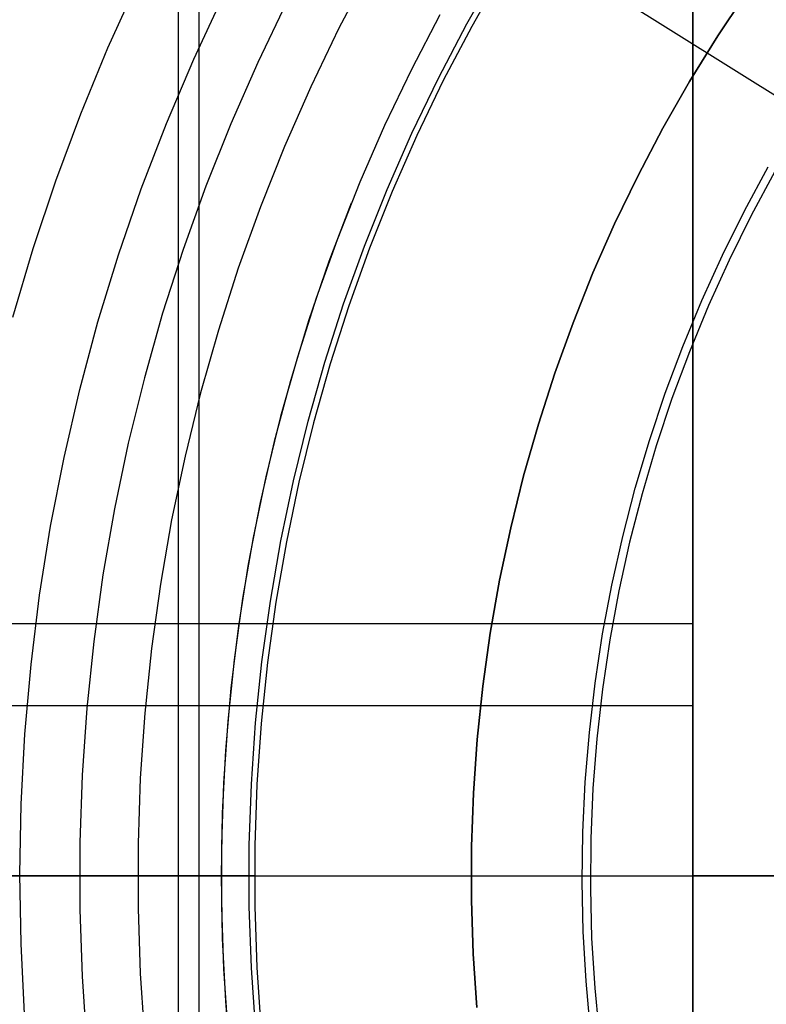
# Model space of a CAD drawing. Header units: millimetres. Extents: x 6038 to 7358, y -8545 to -7225.
# Tile 84 of 256: x 6653 to 6670, y -7888 to -7865. Entities that reach past the tile are written whole.
import ezdxf

# ---------------------------------------------------------------- set-up
doc = ezdxf.new("R2010")
doc.units = ezdxf.units.MM
doc.layers.add('color', color=7, linetype='Continuous')
doc.layers.add('luz', color=7, linetype='Continuous')

msp = doc.modelspace()

# ---------------------------------------------------------------- linework, layer by layer
at = {"color": 7, "true_color": 0xffffff}
for p, q in [((6668.316, -7919.572, 61.793), (6668.316, -7842.081, 79.683)), ((6668.316, -7842.081, 71.961), (6668.316, -7915.874, 54.924)), ((6668.316, -7919.572, 61.793), (6668.316, -7842.081, 79.683)), ((6668.316, -7842.081, 71.961), (6668.316, -7915.874, 54.924)), ((6668.316, -7842.081, 76.249), (6668.316, -7917.604, 58.813)), ((6657.196, -7917.3, 62.317), (6657.196, -7852.688, 77.234)), ((6656.724, -7853.305, 69.37), (6656.724, -7900.355, 58.507)), ((6668.316, -7907.687, 258.059), (6668.316, -7861.646, 258.059)), ((6668.316, -7907.687, 258.059), (6668.316, -7861.646, 258.059)), ((6668.316, -7907.687, 261.059), (6668.316, -7861.646, 261.059)), ((6668.316, -7907.687, 259.559), (6668.316, -7861.646, 259.559)), ((6668.316, -7907.687, 261.059), (6668.316, -7861.646, 261.059)), ((6661.026, -7864.266, 52.515), (6660.344, -7865.566, 52.515)), ((6661.026, -7864.266, 52.515), (6660.344, -7865.566, 52.515)), ((6663.224, -7865.469, 199.6), (6663.908, -7864.269, 199.6)), ((6663.224, -7865.469, 199.6), (6663.908, -7864.269, 199.6)), ((6664.016, -7864.333, 200.6), (6663.334, -7865.529, 200.6)), ((6664.016, -7864.333, 200.6), (6663.334, -7865.529, 200.6)), ((6655.138, -7866.014, 62.1), (6655.802, -7864.548, 62.1)), ((6655.138, -7866.014, 62.1), (6655.802, -7864.548, 62.1)), ((6657.072, -7866.269, 60.689), (6657.738, -7864.842, 60.689)), ((6657.072, -7866.269, 60.689), (6657.738, -7864.842, 60.689)), ((6659.172, -7864.976, 105.1), (6658.515, -7866.339, 105.1)), ((6659.172, -7864.976, 105.1), (6658.515, -7866.339, 105.1)), ((6662.62, -7865.265, 51.1), (6661.975, -7866.502, 51.1)), ((6662.62, -7865.265, 51.1), (6661.975, -7866.502, 51.1)), ((6660.344, -7865.566, 52.515), (6659.707, -7866.888, 52.515)), ((6660.344, -7865.566, 52.515), (6659.707, -7866.888, 52.515)), ((6662.583, -7866.692, 199.6), (6663.224, -7865.469, 199.6)), ((6662.583, -7866.692, 199.6), (6663.224, -7865.469, 199.6)), ((6663.334, -7865.529, 200.6), (6662.695, -7866.748, 200.6)), ((6663.334, -7865.529, 200.6), (6662.695, -7866.748, 200.6)), ((6654.526, -7867.502, 62.1), (6655.138, -7866.014, 62.1)), ((6654.526, -7867.502, 62.1), (6655.138, -7866.014, 62.1)), ((6656.455, -7867.719, 60.689), (6657.072, -7866.269, 60.689)), ((6656.455, -7867.719, 60.689), (6657.072, -7866.269, 60.689)), ((6658.515, -7866.339, 105.1), (6657.906, -7867.723, 105.1)), ((6658.515, -7866.339, 105.1), (6657.906, -7867.723, 105.1)), ((6661.975, -7866.502, 51.1), (6661.373, -7867.76, 51.1)), ((6661.975, -7866.502, 51.1), (6661.373, -7867.76, 51.1)), ((6661.983, -7867.936, 199.6), (6662.583, -7866.692, 199.6)), ((6661.983, -7867.936, 199.6), (6662.583, -7866.692, 199.6)), ((6659.707, -7866.888, 52.515), (6659.117, -7868.231, 52.515)), ((6659.707, -7866.888, 52.515), (6659.117, -7868.231, 52.515)), ((6662.695, -7866.748, 200.6), (6662.097, -7867.988, 200.6)), ((6662.695, -7866.748, 200.6), (6662.097, -7867.988, 200.6)), ((6653.964, -7869.009, 62.1), (6654.526, -7867.502, 62.1)), ((6653.964, -7869.009, 62.1), (6654.526, -7867.502, 62.1)), ((6655.889, -7869.189, 60.689), (6656.455, -7867.719, 60.689)), ((6655.889, -7869.189, 60.689), (6656.455, -7867.719, 60.689)), ((6657.906, -7867.723, 105.1), (6657.346, -7869.128, 105.1)), ((6657.906, -7867.723, 105.1), (6657.346, -7869.128, 105.1)), ((6661.373, -7867.76, 51.1), (6660.814, -7869.038, 51.1)), ((6661.373, -7867.76, 51.1), (6660.814, -7869.038, 51.1)), ((6661.428, -7869.2, 199.6), (6661.983, -7867.936, 199.6)), ((6661.428, -7869.2, 199.6), (6661.983, -7867.936, 199.6)), ((6662.097, -7867.988, 200.6), (6661.543, -7869.248, 200.6)), ((6662.097, -7867.988, 200.6), (6661.543, -7869.248, 200.6)), ((6659.117, -7868.231, 52.515), (6658.573, -7869.594, 52.515)), ((6659.117, -7868.231, 52.515), (6658.573, -7869.594, 52.515)), ((6653.455, -7870.535, 62.1), (6653.964, -7869.009, 62.1)), ((6653.455, -7870.535, 62.1), (6653.964, -7869.009, 62.1)), ((6657.346, -7869.128, 105.1), (6656.834, -7870.552, 105.1)), ((6657.346, -7869.128, 105.1), (6656.834, -7870.552, 105.1)), ((6660.814, -7869.038, 51.1), (6660.3, -7870.335, 51.1)), ((6660.814, -7869.038, 51.1), (6660.3, -7870.335, 51.1)), ((6655.375, -7870.678, 60.689), (6655.889, -7869.189, 60.689)), ((6655.375, -7870.678, 60.689), (6655.889, -7869.189, 60.689)), ((6660.916, -7870.482, 199.6), (6661.428, -7869.2, 199.6)), ((6660.916, -7870.482, 199.6), (6661.428, -7869.2, 199.6)), ((6661.543, -7869.248, 200.6), (6661.033, -7870.527, 200.6)), ((6661.543, -7869.248, 200.6), (6661.033, -7870.527, 200.6)), ((6660.621, -7869.509, 51.1), (6660.117, -7870.828, 51.1)), ((6658.573, -7869.594, 52.515), (6658.076, -7870.975, 52.515)), ((6658.573, -7869.594, 52.515), (6658.076, -7870.975, 52.515)), ((6660.3, -7870.335, 51.1), (6659.83, -7871.648, 51.1)), ((6660.3, -7870.335, 51.1), (6659.83, -7871.648, 51.1)), ((6652.998, -7872.078, 62.1), (6653.455, -7870.535, 62.1)), ((6652.998, -7872.078, 62.1), (6653.455, -7870.535, 62.1)), ((6654.914, -7872.185, 60.689), (6655.375, -7870.678, 60.689)), ((6654.914, -7872.185, 60.689), (6655.375, -7870.678, 60.689)), ((6656.834, -7870.552, 105.1), (6656.371, -7871.992, 105.1)), ((6656.834, -7870.552, 105.1), (6656.371, -7871.992, 105.1)), ((6660.448, -7871.782, 199.6), (6660.916, -7870.482, 199.6)), ((6660.448, -7871.782, 199.6), (6660.916, -7870.482, 199.6)), ((6661.033, -7870.527, 200.6), (6660.567, -7871.822, 200.6)), ((6661.033, -7870.527, 200.6), (6660.567, -7871.822, 200.6)), ((6660.117, -7870.828, 51.1), (6659.66, -7872.163, 51.1)), ((6658.076, -7870.975, 52.515), (6657.628, -7872.372, 52.515)), ((6658.076, -7870.975, 52.515), (6657.628, -7872.372, 52.515)), ((6659.83, -7871.648, 51.1), (6659.406, -7872.977, 51.1)), ((6659.83, -7871.648, 51.1), (6659.406, -7872.977, 51.1)), ((6660.026, -7873.096, 199.6), (6660.448, -7871.782, 199.6)), ((6660.026, -7873.096, 199.6), (6660.448, -7871.782, 199.6)), ((6656.371, -7871.992, 105.1), (6655.959, -7873.447, 105.1)), ((6656.371, -7871.992, 105.1), (6655.959, -7873.447, 105.1)), ((6660.567, -7871.822, 200.6), (6660.146, -7873.133, 200.6)), ((6660.567, -7871.822, 200.6), (6660.146, -7873.133, 200.6)), ((6654.505, -7873.706, 60.689), (6654.914, -7872.185, 60.689)), ((6654.505, -7873.706, 60.689), (6654.914, -7872.185, 60.689)), ((6659.66, -7872.163, 51.1), (6659.249, -7873.514, 51.1)), ((6657.628, -7872.372, 52.515), (6657.227, -7873.783, 52.515)), ((6657.628, -7872.372, 52.515), (6657.227, -7873.783, 52.515)), ((6659.406, -7872.977, 51.1), (6659.028, -7874.32, 51.1)), ((6659.406, -7872.977, 51.1), (6659.028, -7874.32, 51.1)), ((6659.65, -7874.425, 199.6), (6660.026, -7873.096, 199.6)), ((6659.65, -7874.425, 199.6), (6660.026, -7873.096, 199.6)), ((6660.146, -7873.133, 200.6), (6659.771, -7874.457, 200.6)), ((6660.146, -7873.133, 200.6), (6659.771, -7874.457, 200.6)), ((6655.959, -7873.447, 105.1), (6655.597, -7874.916, 105.1)), ((6655.959, -7873.447, 105.1), (6655.597, -7874.916, 105.1)), ((6659.249, -7873.514, 51.1), (6658.885, -7874.879, 51.1)), ((6654.149, -7875.241, 60.689), (6654.505, -7873.706, 60.689)), ((6654.149, -7875.241, 60.689), (6654.505, -7873.706, 60.689)), ((6657.227, -7873.783, 52.515), (6656.876, -7875.208, 52.515)), ((6657.227, -7873.783, 52.515), (6656.876, -7875.208, 52.515)), ((6659.028, -7874.32, 51.1), (6658.696, -7875.674, 51.1)), ((6659.028, -7874.32, 51.1), (6658.696, -7875.674, 51.1)), ((6659.319, -7875.766, 199.6), (6659.65, -7874.425, 199.6)), ((6659.319, -7875.766, 199.6), (6659.65, -7874.425, 199.6)), ((6659.771, -7874.457, 200.6), (6659.442, -7875.794, 200.6)), ((6659.771, -7874.457, 200.6), (6659.442, -7875.794, 200.6)), ((6658.885, -7874.879, 51.1), (6658.568, -7876.255, 51.1)), ((6655.597, -7874.916, 105.1), (6655.286, -7876.396, 105.1)), ((6655.597, -7874.916, 105.1), (6655.286, -7876.396, 105.1)), ((6653.847, -7876.787, 60.689), (6654.149, -7875.241, 60.689)), ((6653.847, -7876.787, 60.689), (6654.149, -7875.241, 60.689)), ((6656.876, -7875.208, 52.515), (6656.574, -7876.644, 52.515)), ((6656.876, -7875.208, 52.515), (6656.574, -7876.644, 52.515)), ((6658.696, -7875.674, 51.1), (6658.41, -7877.04, 51.1)), ((6658.696, -7875.674, 51.1), (6658.41, -7877.04, 51.1)), ((6659.035, -7877.117, 199.6), (6659.319, -7875.766, 199.6)), ((6659.035, -7877.117, 199.6), (6659.319, -7875.766, 199.6)), ((6659.442, -7875.794, 200.6), (6659.159, -7877.141, 200.6)), ((6659.442, -7875.794, 200.6), (6659.159, -7877.141, 200.6)), ((6655.286, -7876.396, 105.1), (6655.026, -7877.887, 105.1)), ((6655.286, -7876.396, 105.1), (6655.026, -7877.887, 105.1)), ((6658.568, -7876.255, 51.1), (6658.3, -7877.641, 51.1)), ((6656.574, -7876.644, 52.515), (6656.322, -7878.09, 52.515)), ((6656.574, -7876.644, 52.515), (6656.322, -7878.09, 52.515)), ((6653.599, -7878.343, 60.689), (6653.847, -7876.787, 60.689)), ((6653.599, -7878.343, 60.689), (6653.847, -7876.787, 60.689)), ((6658.41, -7877.04, 51.1), (6658.172, -7878.414, 51.1)), ((6658.41, -7877.04, 51.1), (6658.172, -7878.414, 51.1)), ((6658.798, -7878.477, 199.6), (6659.035, -7877.117, 199.6)), ((6658.798, -7878.477, 199.6), (6659.035, -7877.117, 199.6)), ((6659.159, -7877.141, 200.6), (6658.922, -7878.497, 200.6)), ((6659.159, -7877.141, 200.6), (6658.922, -7878.497, 200.6)), ((6658.3, -7877.641, 51.1), (6658.08, -7879.036, 51.1)), ((6655.026, -7877.887, 105.1), (6654.818, -7879.385, 105.1)), ((6655.026, -7877.887, 105.1), (6654.818, -7879.385, 105.1)), ((6656.322, -7878.09, 52.515), (6656.12, -7879.543, 52.515)), ((6656.322, -7878.09, 52.515), (6656.12, -7879.543, 52.515)), ((6653.406, -7879.906, 60.689), (6653.599, -7878.343, 60.689)), ((6653.406, -7879.906, 60.689), (6653.599, -7878.343, 60.689)), ((6658.172, -7878.414, 51.1), (6657.981, -7879.796, 51.1)), ((6658.172, -7878.414, 51.1), (6657.981, -7879.796, 51.1)), ((6658.608, -7879.845, 199.6), (6658.798, -7878.477, 199.6)), ((6658.608, -7879.845, 199.6), (6658.798, -7878.477, 199.6)), ((6658.922, -7878.497, 200.6), (6658.733, -7879.86, 200.6)), ((6658.922, -7878.497, 200.6), (6658.733, -7879.86, 200.6)), ((6645.146, -7878.978, 63.443), (6668.316, -7878.978, 63.443)), ((6658.08, -7879.036, 51.1), (6657.909, -7880.438, 51.1)), ((6654.818, -7879.385, 105.1), (6654.661, -7880.889, 105.1)), ((6654.818, -7879.385, 105.1), (6654.661, -7880.889, 105.1)), ((6656.12, -7879.543, 52.515), (6655.969, -7881.002, 52.515)), ((6656.12, -7879.543, 52.515), (6655.969, -7881.002, 52.515)), ((6653.267, -7881.476, 60.689), (6653.406, -7879.906, 60.689)), ((6653.267, -7881.476, 60.689), (6653.406, -7879.906, 60.689)), ((6657.981, -7879.796, 51.1), (6657.838, -7881.183, 51.1)), ((6657.981, -7879.796, 51.1), (6657.838, -7881.183, 51.1)), ((6658.465, -7881.219, 199.6), (6658.608, -7879.845, 199.6)), ((6658.465, -7881.219, 199.6), (6658.608, -7879.845, 199.6)), ((6658.733, -7879.86, 200.6), (6658.59, -7881.229, 200.6)), ((6658.733, -7879.86, 200.6), (6658.59, -7881.229, 200.6)), ((6668.316, -7879.887, 63.233), (6668.316, -7881.579, 70.564)), ((6657.909, -7880.438, 51.1), (6657.786, -7881.844, 51.1)), ((6646.367, -7880.827, 70.738), (6668.316, -7880.827, 70.738)), ((6654.661, -7880.889, 105.1), (6654.557, -7882.398, 105.1)), ((6654.661, -7880.889, 105.1), (6654.557, -7882.398, 105.1)), ((6655.969, -7881.002, 52.515), (6655.867, -7882.466, 52.515)), ((6655.969, -7881.002, 52.515), (6655.867, -7882.466, 52.515)), ((6657.838, -7881.183, 51.1), (6657.742, -7882.575, 51.1)), ((6657.838, -7881.183, 51.1), (6657.742, -7882.575, 51.1)), ((6658.37, -7882.596, 199.6), (6658.465, -7881.219, 199.6)), ((6658.37, -7882.596, 199.6), (6658.465, -7881.219, 199.6)), ((6658.59, -7881.229, 200.6), (6658.495, -7882.603, 200.6)), ((6658.59, -7881.229, 200.6), (6658.495, -7882.603, 200.6)), ((6653.184, -7883.049, 60.689), (6653.267, -7881.476, 60.689)), ((6653.184, -7883.049, 60.689), (6653.267, -7881.476, 60.689)), ((6657.786, -7881.844, 51.1), (6657.712, -7883.255, 51.1)), ((6654.557, -7882.398, 105.1), (6654.505, -7883.91, 105.1)), ((6654.557, -7882.398, 105.1), (6654.505, -7883.91, 105.1)), ((6655.867, -7882.466, 52.515), (6655.817, -7883.933, 52.515)), ((6655.867, -7882.466, 52.515), (6655.817, -7883.933, 52.515)), ((6657.742, -7882.575, 51.1), (6657.694, -7883.969, 51.1)), ((6657.742, -7882.575, 51.1), (6657.694, -7883.969, 51.1)), ((6658.322, -7883.976, 199.6), (6658.37, -7882.596, 199.6)), ((6658.322, -7883.976, 199.6), (6658.37, -7882.596, 199.6)), ((6658.495, -7882.603, 200.6), (6658.448, -7883.978, 200.6)), ((6658.495, -7882.603, 200.6), (6658.448, -7883.978, 200.6)), ((6653.155, -7884.624, 60.689), (6653.184, -7883.049, 60.689)), ((6653.155, -7884.624, 60.689), (6653.184, -7883.049, 60.689)), ((6657.712, -7883.255, 51.1), (6657.688, -7884.667, 51.1)), ((6654.505, -7883.91, 105.1), (6654.505, -7885.423, 105.1)), ((6654.505, -7883.91, 105.1), (6654.505, -7885.423, 105.1)), ((6655.817, -7883.933, 52.515), (6655.817, -7885.4, 52.515)), ((6655.817, -7883.933, 52.515), (6655.817, -7885.4, 52.515)), ((6657.694, -7883.969, 51.1), (6657.694, -7885.364, 51.1)), ((6657.694, -7883.969, 51.1), (6657.694, -7885.364, 51.1)), ((6658.322, -7885.357, 199.6), (6658.322, -7883.976, 199.6)), ((6658.322, -7885.357, 199.6), (6658.322, -7883.976, 199.6)), ((6658.448, -7883.978, 200.6), (6658.448, -7885.355, 200.6)), ((6658.448, -7883.978, 200.6), (6658.448, -7885.355, 200.6)), ((6653.189, -7884.667, 202.45), (6652.181, -7884.667, 202.927)), ((6653.937, -7884.667, 201.039), (6652.877, -7884.667, 201.493)), ((6652.91, -7884.667, 104.95), (6653.305, -7884.667, 105.007)), ((6655.811, -7884.667, 52.515), (6653.151, -7884.667, 60.701)), ((6653.181, -7886.199, 60.689), (6653.155, -7884.624, 60.689)), ((6653.181, -7886.199, 60.689), (6653.155, -7884.624, 60.689)), ((6654.212, -7884.667, 202.007), (6653.189, -7884.667, 202.45)), ((6653.305, -7884.667, 105.007), (6653.701, -7884.667, 105.051)), ((6653.701, -7884.667, 105.051), (6654.099, -7884.667, 105.082)), ((6655.013, -7884.667, 200.622), (6653.937, -7884.667, 201.039)), ((6654.099, -7884.667, 105.082), (6654.498, -7884.667, 105.1)), ((6655.251, -7884.667, 201.6), (6654.212, -7884.667, 202.007)), ((6654.498, -7884.667, 105.1), (6680.198, -7884.667, 105.1)), ((6656.102, -7884.667, 200.243), (6655.013, -7884.667, 200.622)), ((6656.303, -7884.667, 201.23), (6655.251, -7884.667, 201.6)), ((6655.83, -7884.667, 52.449), (6655.811, -7884.667, 52.515)), ((6655.853, -7884.667, 52.385), (6655.83, -7884.667, 52.449)), ((6655.877, -7884.667, 52.321), (6655.853, -7884.667, 52.385)), ((6655.904, -7884.667, 52.259), (6655.877, -7884.667, 52.321)), ((6655.933, -7884.667, 52.197), (6655.904, -7884.667, 52.259)), ((6655.963, -7884.667, 52.136), (6655.933, -7884.667, 52.197)), ((6655.997, -7884.667, 52.076), (6655.963, -7884.667, 52.136)), ((6656.032, -7884.667, 52.018), (6655.997, -7884.667, 52.076)), ((6656.069, -7884.667, 51.961), (6656.032, -7884.667, 52.018)), ((6656.108, -7884.667, 51.905), (6656.069, -7884.667, 51.961)), ((6657.203, -7884.667, 199.902), (6656.102, -7884.667, 200.243)), ((6656.149, -7884.667, 51.851), (6656.108, -7884.667, 51.905)), ((6656.192, -7884.667, 51.798), (6656.149, -7884.667, 51.851)), ((6656.237, -7884.667, 51.746), (6656.192, -7884.667, 51.798)), ((6656.283, -7884.667, 51.696), (6656.237, -7884.667, 51.746)), ((6656.331, -7884.667, 51.648), (6656.283, -7884.667, 51.696)), ((6657.367, -7884.667, 200.897), (6656.303, -7884.667, 201.23)), ((6656.381, -7884.667, 51.602), (6656.331, -7884.667, 51.648)), ((6656.433, -7884.667, 51.557), (6656.381, -7884.667, 51.602)), ((6656.486, -7884.667, 51.514), (6656.433, -7884.667, 51.557)), ((6656.54, -7884.667, 51.473), (6656.486, -7884.667, 51.514)), ((6656.596, -7884.667, 51.434), (6656.54, -7884.667, 51.473)), ((6656.653, -7884.667, 51.397), (6656.596, -7884.667, 51.434)), ((6656.711, -7884.667, 51.362), (6656.653, -7884.667, 51.397)), ((6656.771, -7884.667, 51.329), (6656.711, -7884.667, 51.362)), ((6656.832, -7884.667, 51.298), (6656.771, -7884.667, 51.329)), ((6656.894, -7884.667, 51.269), (6656.832, -7884.667, 51.298)), ((6656.956, -7884.667, 51.242), (6656.894, -7884.667, 51.269)), ((6657.02, -7884.667, 51.218), (6656.956, -7884.667, 51.242)), ((6657.084, -7884.667, 51.196), (6657.02, -7884.667, 51.218)), ((6657.15, -7884.667, 51.176), (6657.084, -7884.667, 51.196)), ((6657.215, -7884.667, 51.158), (6657.15, -7884.667, 51.176)), ((6658.316, -7884.667, 199.6), (6657.203, -7884.667, 199.902)), ((6657.282, -7884.667, 51.143), (6657.215, -7884.667, 51.158)), ((6657.349, -7884.667, 51.13), (6657.282, -7884.667, 51.143)), ((6657.416, -7884.667, 51.119), (6657.349, -7884.667, 51.13)), ((6658.442, -7884.667, 200.6), (6657.367, -7884.667, 200.897)), ((6657.484, -7884.667, 51.111), (6657.416, -7884.667, 51.119)), ((6657.552, -7884.667, 51.105), (6657.484, -7884.667, 51.111)), ((6657.62, -7884.667, 51.101), (6657.552, -7884.667, 51.105)), ((6657.688, -7884.667, 51.1), (6657.62, -7884.667, 51.101)), ((6657.688, -7884.667, 51.1), (6657.712, -7886.078, 51.1)), ((6657.688, -7884.667, 51.1), (6680.178, -7884.667, 51.1)), ((6658.316, -7884.667, 199.6), (6685.07, -7884.667, 199.6)), ((6658.442, -7884.667, 200.6), (6698.316, -7884.667, 200.6)), ((6668.316, -7884.667, 258.059), (6672.316, -7884.667, 258.059)), ((6668.316, -7884.667, 261.059), (6668.316, -7884.667, 258.059)), ((6672.316, -7884.667, 261.059), (6668.316, -7884.667, 261.059)), ((6654.505, -7885.423, 105.1), (6654.557, -7886.935, 105.1)), ((6654.505, -7885.423, 105.1), (6654.557, -7886.935, 105.1)), ((6655.817, -7885.4, 52.515), (6655.867, -7886.867, 52.515)), ((6655.817, -7885.4, 52.515), (6655.867, -7886.867, 52.515)), ((6657.694, -7885.364, 51.1), (6657.742, -7886.758, 51.1)), ((6657.694, -7885.364, 51.1), (6657.742, -7886.758, 51.1)), ((6658.37, -7886.737, 199.6), (6658.322, -7885.357, 199.6)), ((6658.37, -7886.737, 199.6), (6658.322, -7885.357, 199.6)), ((6658.448, -7885.355, 200.6), (6658.495, -7886.73, 200.6)), ((6658.448, -7885.355, 200.6), (6658.495, -7886.73, 200.6)), ((6653.261, -7887.773, 60.689), (6653.181, -7886.199, 60.689)), ((6653.261, -7887.773, 60.689), (6653.181, -7886.199, 60.689)), ((6657.712, -7886.078, 51.1), (6657.786, -7887.489, 51.1)), ((6655.867, -7886.867, 52.515), (6655.969, -7888.331, 52.515)), ((6655.867, -7886.867, 52.515), (6655.969, -7888.331, 52.515)), ((6657.742, -7886.758, 51.1), (6657.838, -7888.15, 51.1)), ((6657.742, -7886.758, 51.1), (6657.838, -7888.15, 51.1)), ((6658.465, -7888.115, 199.6), (6658.37, -7886.737, 199.6)), ((6658.465, -7888.115, 199.6), (6658.37, -7886.737, 199.6)), ((6658.495, -7886.73, 200.6), (6658.59, -7888.104, 200.6)), ((6658.495, -7886.73, 200.6), (6658.59, -7888.104, 200.6)), ((6654.557, -7886.935, 105.1), (6654.661, -7888.444, 105.1)), ((6654.557, -7886.935, 105.1), (6654.661, -7888.444, 105.1)), ((6657.786, -7887.489, 51.1), (6657.909, -7888.895, 51.1))]:
    msp.add_line(p, q, dxfattribs=at)
at = {"layer": 'color', "color": 254, "true_color": 0xcad1ee}
for p, q in [((6669.55, -7864.738, 30.3), (6668.879, -7865.743, 30.3)), ((6668.879, -7865.743, 38.6), (6669.55, -7864.738, 38.6)), ((6669.55, -7864.738, 34.45), (6668.879, -7865.743, 34.45)), ((6668.879, -7865.743, 38.6), (6669.55, -7864.738, 38.6)), ((6669.55, -7864.738, 30.3), (6668.879, -7865.743, 30.3)), ((6668.879, -7865.743, 30.3), (6668.243, -7866.77, 30.3)), ((6668.243, -7866.77, 38.6), (6668.879, -7865.743, 38.6)), ((6668.879, -7865.743, 34.45), (6668.243, -7866.77, 34.45)), ((6668.243, -7866.77, 38.6), (6668.879, -7865.743, 38.6)), ((6668.879, -7865.743, 30.3), (6668.243, -7866.77, 30.3)), ((6668.243, -7866.77, 30.3), (6667.644, -7867.819, 30.3)), ((6667.644, -7867.819, 38.6), (6668.243, -7866.77, 38.6)), ((6668.243, -7866.77, 34.45), (6667.644, -7867.819, 34.45)), ((6667.644, -7867.819, 38.6), (6668.243, -7866.77, 38.6)), ((6668.243, -7866.77, 30.3), (6667.644, -7867.819, 30.3)), ((6667.644, -7867.819, 30.3), (6667.081, -7868.888, 30.3)), ((6667.081, -7868.888, 38.6), (6667.644, -7867.819, 38.6)), ((6667.644, -7867.819, 34.45), (6667.081, -7868.888, 34.45)), ((6667.081, -7868.888, 38.6), (6667.644, -7867.819, 38.6)), ((6667.644, -7867.819, 30.3), (6667.081, -7868.888, 30.3)), ((6669.483, -7869.682, 38.6), (6670.017, -7868.695, 38.6)), ((6669.483, -7869.682, 38.6), (6670.017, -7868.695, 38.6)), ((6667.081, -7868.888, 30.3), (6666.555, -7869.976, 30.3)), ((6666.555, -7869.976, 38.6), (6667.081, -7868.888, 38.6)), ((6667.081, -7868.888, 34.45), (6666.555, -7869.976, 34.45)), ((6666.555, -7869.976, 38.6), (6667.081, -7868.888, 38.6)), ((6667.081, -7868.888, 30.3), (6666.555, -7869.976, 30.3)), ((6670.167, -7868.8, 28.2), (6669.632, -7869.789, 28.2)), ((6670.167, -7868.8, 28.2), (6669.632, -7869.789, 28.2)), ((6668.983, -7870.686, 38.6), (6669.483, -7869.682, 38.6)), ((6668.983, -7870.686, 38.6), (6669.483, -7869.682, 38.6)), ((6669.632, -7869.789, 28.2), (6669.132, -7870.796, 28.2)), ((6669.632, -7869.789, 28.2), (6669.132, -7870.796, 28.2)), ((6666.555, -7869.976, 30.3), (6666.067, -7871.081, 30.3)), ((6666.067, -7871.081, 38.6), (6666.555, -7869.976, 38.6)), ((6666.555, -7869.976, 34.45), (6666.067, -7871.081, 34.45)), ((6666.067, -7871.081, 38.6), (6666.555, -7869.976, 38.6)), ((6666.555, -7869.976, 30.3), (6666.067, -7871.081, 30.3)), ((6668.518, -7871.707, 38.6), (6668.983, -7870.686, 38.6)), ((6668.518, -7871.707, 38.6), (6668.983, -7870.686, 38.6)), ((6669.132, -7870.796, 28.2), (6668.667, -7871.819, 28.2)), ((6669.132, -7870.796, 28.2), (6668.667, -7871.819, 28.2)), ((6666.067, -7871.081, 30.3), (6665.617, -7872.203, 30.3)), ((6665.617, -7872.203, 38.6), (6666.067, -7871.081, 38.6)), ((6666.067, -7871.081, 34.45), (6665.617, -7872.203, 34.45)), ((6665.617, -7872.203, 38.6), (6666.067, -7871.081, 38.6)), ((6666.067, -7871.081, 30.3), (6665.617, -7872.203, 30.3)), ((6668.089, -7872.743, 38.6), (6668.518, -7871.707, 38.6)), ((6668.089, -7872.743, 38.6), (6668.518, -7871.707, 38.6)), ((6668.667, -7871.819, 28.2), (6668.239, -7872.859, 28.2)), ((6668.667, -7871.819, 28.2), (6668.239, -7872.859, 28.2)), ((6665.617, -7872.203, 30.3), (6665.207, -7873.339, 30.3)), ((6665.207, -7873.339, 38.6), (6665.617, -7872.203, 38.6)), ((6665.617, -7872.203, 34.45), (6665.207, -7873.339, 34.45)), ((6665.207, -7873.339, 38.6), (6665.617, -7872.203, 38.6)), ((6665.617, -7872.203, 30.3), (6665.207, -7873.339, 30.3)), ((6667.696, -7873.794, 38.6), (6668.089, -7872.743, 38.6)), ((6667.696, -7873.794, 38.6), (6668.089, -7872.743, 38.6)), ((6668.239, -7872.859, 28.2), (6667.846, -7873.912, 28.2)), ((6668.239, -7872.859, 28.2), (6667.846, -7873.912, 28.2)), ((6665.207, -7873.339, 30.3), (6664.836, -7874.489, 30.3)), ((6664.836, -7874.489, 38.6), (6665.207, -7873.339, 38.6)), ((6665.207, -7873.339, 34.45), (6664.836, -7874.489, 34.45)), ((6664.836, -7874.489, 38.6), (6665.207, -7873.339, 38.6)), ((6665.207, -7873.339, 30.3), (6664.836, -7874.489, 30.3)), ((6667.339, -7874.857, 38.6), (6667.696, -7873.794, 38.6)), ((6667.339, -7874.857, 38.6), (6667.696, -7873.794, 38.6)), ((6667.846, -7873.912, 28.2), (6667.491, -7874.979, 28.2)), ((6667.846, -7873.912, 28.2), (6667.491, -7874.979, 28.2)), ((6664.836, -7874.489, 30.3), (6664.504, -7875.651, 30.3)), ((6664.504, -7875.651, 38.6), (6664.836, -7874.489, 38.6)), ((6664.836, -7874.489, 34.45), (6664.504, -7875.651, 34.45)), ((6664.504, -7875.651, 38.6), (6664.836, -7874.489, 38.6)), ((6664.836, -7874.489, 30.3), (6664.504, -7875.651, 30.3)), ((6667.019, -7875.933, 38.6), (6667.339, -7874.857, 38.6)), ((6667.019, -7875.933, 38.6), (6667.339, -7874.857, 38.6)), ((6667.491, -7874.979, 28.2), (6667.173, -7876.057, 28.2)), ((6667.491, -7874.979, 28.2), (6667.173, -7876.057, 28.2)), ((6664.504, -7875.651, 30.3), (6664.214, -7876.824, 30.3)), ((6664.214, -7876.824, 38.6), (6664.504, -7875.651, 38.6)), ((6664.504, -7875.651, 34.45), (6664.214, -7876.824, 34.45)), ((6664.214, -7876.824, 38.6), (6664.504, -7875.651, 38.6)), ((6664.504, -7875.651, 30.3), (6664.214, -7876.824, 30.3)), ((6666.736, -7877.018, 38.6), (6667.019, -7875.933, 38.6)), ((6666.736, -7877.018, 38.6), (6667.019, -7875.933, 38.6)), ((6667.173, -7876.057, 28.2), (6666.892, -7877.146, 28.2)), ((6667.173, -7876.057, 28.2), (6666.892, -7877.146, 28.2)), ((6664.214, -7876.824, 30.3), (6663.963, -7878.006, 30.3)), ((6663.963, -7878.006, 38.6), (6664.214, -7876.824, 38.6)), ((6664.214, -7876.824, 34.45), (6663.963, -7878.006, 34.45)), ((6663.963, -7878.006, 38.6), (6664.214, -7876.824, 38.6)), ((6664.214, -7876.824, 30.3), (6663.963, -7878.006, 30.3)), ((6666.491, -7878.113, 38.6), (6666.736, -7877.018, 38.6)), ((6666.491, -7878.113, 38.6), (6666.736, -7877.018, 38.6)), ((6666.892, -7877.146, 28.2), (6666.65, -7878.244, 28.2)), ((6666.892, -7877.146, 28.2), (6666.65, -7878.244, 28.2)), ((6663.963, -7878.006, 30.3), (6663.754, -7879.196, 30.3)), ((6663.754, -7879.196, 38.6), (6663.963, -7878.006, 38.6)), ((6663.963, -7878.006, 34.45), (6663.754, -7879.196, 34.45)), ((6663.754, -7879.196, 38.6), (6663.963, -7878.006, 38.6)), ((6663.963, -7878.006, 30.3), (6663.754, -7879.196, 30.3)), ((6666.284, -7879.215, 38.6), (6666.491, -7878.113, 38.6)), ((6666.284, -7879.215, 38.6), (6666.491, -7878.113, 38.6)), ((6666.65, -7878.244, 28.2), (6666.446, -7879.349, 28.2)), ((6666.65, -7878.244, 28.2), (6666.446, -7879.349, 28.2)), ((6663.754, -7879.196, 30.3), (6663.586, -7880.392, 30.3)), ((6663.586, -7880.392, 38.6), (6663.754, -7879.196, 38.6)), ((6663.754, -7879.196, 34.45), (6663.586, -7880.392, 34.45)), ((6663.586, -7880.392, 38.6), (6663.754, -7879.196, 38.6)), ((6663.754, -7879.196, 30.3), (6663.586, -7880.392, 30.3)), ((6666.115, -7880.324, 38.6), (6666.284, -7879.215, 38.6)), ((6666.115, -7880.324, 38.6), (6666.284, -7879.215, 38.6)), ((6666.446, -7879.349, 28.2), (6666.28, -7880.461, 28.2)), ((6666.446, -7879.349, 28.2), (6666.28, -7880.461, 28.2)), ((6663.586, -7880.392, 30.3), (6663.459, -7881.594, 30.3)), ((6663.459, -7881.594, 38.6), (6663.586, -7880.392, 38.6)), ((6663.586, -7880.392, 34.45), (6663.459, -7881.594, 34.45)), ((6663.459, -7881.594, 38.6), (6663.586, -7880.392, 38.6)), ((6663.586, -7880.392, 30.3), (6663.459, -7881.594, 30.3)), ((6665.985, -7881.438, 38.6), (6666.115, -7880.324, 38.6)), ((6665.985, -7881.438, 38.6), (6666.115, -7880.324, 38.6)), ((6666.28, -7880.461, 28.2), (6666.153, -7881.578, 28.2)), ((6666.28, -7880.461, 28.2), (6666.153, -7881.578, 28.2)), ((6665.893, -7882.556, 38.6), (6665.985, -7881.438, 38.6)), ((6665.893, -7882.556, 38.6), (6665.985, -7881.438, 38.6)), ((6663.459, -7881.594, 30.3), (6663.374, -7882.799, 30.3)), ((6663.374, -7882.799, 38.6), (6663.459, -7881.594, 38.6)), ((6663.459, -7881.594, 34.45), (6663.374, -7882.799, 34.45)), ((6663.374, -7882.799, 38.6), (6663.459, -7881.594, 38.6)), ((6663.459, -7881.594, 30.3), (6663.374, -7882.799, 30.3)), ((6666.153, -7881.578, 28.2), (6666.066, -7882.699, 28.2)), ((6666.153, -7881.578, 28.2), (6666.066, -7882.699, 28.2)), ((6665.839, -7883.677, 38.6), (6665.893, -7882.556, 38.6)), ((6665.839, -7883.677, 38.6), (6665.893, -7882.556, 38.6)), ((6663.374, -7882.799, 30.3), (6663.331, -7884.007, 30.3)), ((6663.331, -7884.007, 38.6), (6663.374, -7882.799, 38.6)), ((6663.374, -7882.799, 34.45), (6663.331, -7884.007, 34.45)), ((6663.331, -7884.007, 38.6), (6663.374, -7882.799, 38.6)), ((6663.374, -7882.799, 30.3), (6663.331, -7884.007, 30.3)), ((6666.066, -7882.699, 28.2), (6666.017, -7883.822, 28.2)), ((6666.066, -7882.699, 28.2), (6666.017, -7883.822, 28.2)), ((6665.825, -7884.799, 38.6), (6665.839, -7883.677, 38.6)), ((6665.825, -7884.799, 38.6), (6665.839, -7883.677, 38.6)), ((6666.017, -7883.822, 28.2), (6666.007, -7884.947, 28.2)), ((6666.017, -7883.822, 28.2), (6666.007, -7884.947, 28.2)), ((6663.331, -7884.007, 30.3), (6663.329, -7885.215, 30.3)), ((6663.329, -7885.215, 38.6), (6663.331, -7884.007, 38.6)), ((6663.331, -7884.007, 34.45), (6663.329, -7885.215, 34.45)), ((6663.329, -7885.215, 38.6), (6663.331, -7884.007, 38.6)), ((6663.331, -7884.007, 30.3), (6663.329, -7885.215, 30.3)), ((6665.849, -7885.92, 38.6), (6665.825, -7884.799, 38.6)), ((6665.849, -7885.92, 38.6), (6665.825, -7884.799, 38.6)), ((6666.007, -7884.947, 28.2), (6666.037, -7886.071, 28.2)), ((6666.007, -7884.947, 28.2), (6666.037, -7886.071, 28.2)), ((6663.329, -7885.215, 30.3), (6663.369, -7886.422, 30.3)), ((6663.369, -7886.422, 38.6), (6663.329, -7885.215, 38.6)), ((6663.329, -7885.215, 34.45), (6663.369, -7886.422, 34.45)), ((6663.369, -7886.422, 38.6), (6663.329, -7885.215, 38.6)), ((6663.329, -7885.215, 30.3), (6663.369, -7886.422, 30.3)), ((6665.912, -7887.04, 38.6), (6665.849, -7885.92, 38.6)), ((6665.912, -7887.04, 38.6), (6665.849, -7885.92, 38.6)), ((6666.037, -7886.071, 28.2), (6666.105, -7887.193, 28.2)), ((6666.037, -7886.071, 28.2), (6666.105, -7887.193, 28.2)), ((6663.369, -7886.422, 30.3), (6663.45, -7887.628, 30.3)), ((6663.45, -7887.628, 38.6), (6663.369, -7886.422, 38.6)), ((6663.369, -7886.422, 34.45), (6663.45, -7887.628, 34.45)), ((6663.45, -7887.628, 38.6), (6663.369, -7886.422, 38.6)), ((6663.369, -7886.422, 30.3), (6663.45, -7887.628, 30.3)), ((6666.013, -7888.157, 38.6), (6665.912, -7887.04, 38.6)), ((6666.013, -7888.157, 38.6), (6665.912, -7887.04, 38.6)), ((6666.105, -7887.193, 28.2), (6666.213, -7888.312, 28.2)), ((6666.105, -7887.193, 28.2), (6666.213, -7888.312, 28.2))]:
    msp.add_line(p, q, dxfattribs=at)
at = {"layer": 'color'}
msp.add_line((6625.316, -7884.667, 43.5), (6771.316, -7884.667, 43.5), dxfattribs=at)
at = {"layer": 'luz', "color": 254, "true_color": 0xcad1ee}
for p, q in [((6571.275, -7805.29, -34.05), (6825.358, -7964.043, -34.05)), ((6571.275, -7805.29, -32.55), (6825.358, -7964.043, -32.55))]:
    msp.add_line(p, q, dxfattribs=at)

doc.saveas('drawing.dxf')
